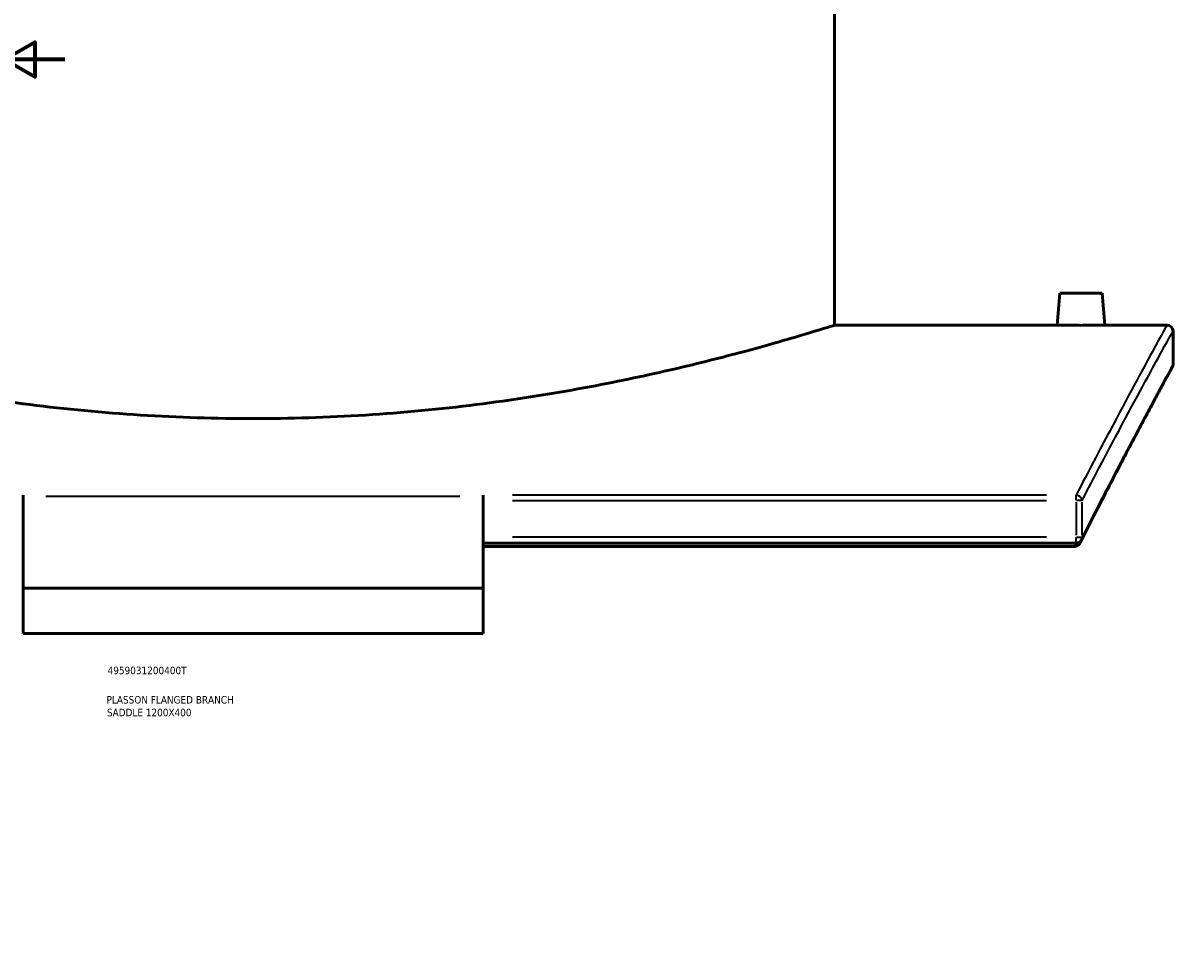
# Model space of a CAD drawing. Header units: millimetres. Extents: x -674 to 1238, y -406 to 964.
# Tile 9 of 13: x 827 to 1208, y 0 to 309. Entities that reach past the tile are written whole.
import ezdxf

# ---------------------------------------------------------------- set-up
doc = ezdxf.new("R2010")
doc.units = ezdxf.units.MM
for name, color, linetype, lineweight in [('Border (ANSI)', 7, 'Continuous', 70), ('Title (ISO)', 7, 'Continuous', 50), ('Visible (ANSI)', 7, 'Continuous', 50), ('Visible Narrow (ANSI)', 7, 'Continuous', 35)]:
    doc.layers.add(name, color=color, linetype=linetype, lineweight=lineweight)
doc.styles.add('Note Text (ANSI)', font='tahoma.ttf')
doc.styles.add('Note Text (ISO)', font='tahoma.ttf')

# ---------------------------------------------------------------- blocks, each defined once
blk = doc.blocks.new('Borders Default Border')
at = {"layer": 'Border (ANSI)'}
for p, q in [((70.08, 574), (70.08, 576.8)), ((140.17, 574), (140.17, 576.8)), ((210.25, 574), (210.25, 576.8)), ((280.33, 574), (280.33, 576.8)), ((350.42, 574), (350.42, 576.8)), ((490.58, 574), (490.58, 576.8)), ((560.67, 574), (560.67, 576.8)), ((630.75, 574), (630.75, 576.8)), ((700.83, 574), (700.83, 576.8)), ((770.92, 574), (770.92, 576.8)), ((20, 519.75), (17.2, 519.75)), ((821, 519.75), (823.8, 519.75)), ((20, 445.5), (17.2, 445.5)), ((821, 445.5), (823.8, 445.5)), ((20, 371.25), (17.2, 371.25)), ((821, 371.25), (823.8, 371.25)), ((20, 222.75), (17.2, 222.75)), ((821, 222.75), (823.8, 222.75)), ((20, 148.5), (17.2, 148.5)), ((821, 148.5), (823.8, 148.5)), ((20, 74.25), (17.2, 74.25)), ((821, 74.25), (823.8, 74.25)), ((70.08, 20), (70.08, 17.2)), ((140.17, 20), (140.17, 17.2)), ((210.25, 20), (210.25, 17.2)), ((280.33, 20), (280.33, 17.2)), ((350.42, 20), (350.42, 17.2)), ((490.58, 20), (490.58, 17.2)), ((560.67, 20), (560.67, 17.2)), ((630.75, 20), (630.75, 17.2)), ((700.83, 20), (700.83, 17.2)), ((770.92, 20), (770.92, 17.2))]:
    blk.add_line(p, q, dxfattribs=at)
at = {"layer": 'Border (ANSI)', "flags": 128}
for points in [[(420.5, 594), (420.5, 574), (414.73, 584), (426.27, 584), (420.5, 574)], [(20, 20), (20, 574), (821, 574), (821, 20), (20, 20)], [(0, 297), (20, 297), (10, 302.77), (10, 291.23), (20, 297)], [(841, 297), (821, 297), (831, 302.77), (831, 291.23), (821, 297)], [(420.5, 0), (420.5, 20), (414.73, 10), (426.27, 10), (420.5, 20)]]:
    blk.add_lwpolyline(points, dxfattribs=at)
at = {"layer": 'Border (ANSI)', "color": 5, "true_color": 0x0000ff, "char_height": 2.4, "attachment_point": 7, "style": 'Note Text (ANSI)'}
for s, insert in [('1', (34.5, 574.4)), ('2', (104.4, 574.4)), ('3', (174.46, 574.35)), ('4', (244.45, 574.4)), ('5', (314.67, 574.35)), ('6', (384.69, 574.35)), ('7', (454.8, 574.4)), ('8', (524.84, 574.35)), ('9', (594.92, 574.35)), ('10', (664.35, 574.35)), ('11', (734.43, 574.4)), ('12', (804.52, 574.4)), ('A', (17.38, 555.68)), ('A', (821.58, 555.68)), ('B', (17.67, 481.43)), ('B', (821.87, 481.43)), ('C', (17.51, 407.13)), ('C', (821.71, 407.13)), ('D', (17.52, 332.93)), ('D', (821.72, 332.93)), ('E', (17.71, 258.68)), ('E', (821.91, 258.68)), ('F', (17.78, 184.43)), ('F', (821.98, 184.43)), ('G', (17.4, 110.13)), ('G', (821.6, 110.13)), ('H', (17.53, 35.93)), ('H', (821.73, 35.93)), ('1', (34.5, 17.2)), ('2', (104.4, 17.2)), ('3', (174.46, 17.15)), ('4', (244.45, 17.2)), ('5', (314.67, 17.15)), ('6', (384.69, 17.15)), ('7', (454.8, 17.2)), ('8', (524.84, 17.15)), ('9', (594.92, 17.15)), ('10', (664.35, 17.15)), ('11', (734.43, 17.2)), ('12', (804.52, 17.2))]:
    blk.add_mtext(s, dxfattribs=dict(at, insert=insert))
blk = doc.blocks.new('Title Blocks ISO')
at = {"layer": 'Title (ISO)', "color": 232, "true_color": 0xca0064, "style": 'Note Text (ISO)'}
for tag, p in [('PART_NUMBER_001', (34.16, 73.13)), ('DESCRIPTION_001', (33.84, 63.4)), ('DESCRIPTION_002', (33.96, 59.18))]:
    blk.add_attdef(tag, p, '', height=2.5, dxfattribs=at)

msp = doc.modelspace()

# ---------------------------------------------------------------- linework, layer by layer
at = {"layer": 'Visible (ANSI)'}
for p, q in [((1096.18, 208.89), (1096.18, 378.89)), ((1170.88, 219.49), (1169.95, 208.89)), ((1184.88, 219.49), (1170.88, 219.49)), ((1184.88, 219.49), (1185.8, 208.89)), ((1169.95, 208.89), (1096.18, 208.89)), ((1206.38, 208.89), (1185.8, 208.89)), ((1208.38, 195.89), (1208.38, 206.89)), ((827.13, 152.56), (827.13, 152.02)), ((979.63, 152.02), (979.63, 152.56)), ((827.13, 152.02), (827.13, 121.68)), ((979.63, 121.68), (979.63, 152.02)), ((1176.3, 136.61), (979.63, 136.61)), ((1175.61, 135.45), (979.63, 135.45)), ((979.63, 121.68), (827.13, 121.68)), ((827.13, 106.68), (827.13, 121.68)), ((979.63, 121.68), (979.63, 106.68)), ((979.63, 106.68), (827.13, 106.68))]:
    msp.add_line(p, q, dxfattribs=at)
for centre, start, end in [((1206.38, 206.89), 0, 90), ((1206.38, 195.89), 331.4622, 0), ((1176.3, 138.61), 270, 333.1694)]:
    msp.add_arc(centre, 2, start, end, dxfattribs=at)
for points, knots in [([(903.38, 177.89), (897.28, 177.89), (891.08, 177.99), (878.62, 178.38), (872.35, 178.68), (853.62, 179.88), (841.23, 181.07), (817.51, 184.05), (806.15, 185.84), (785.18, 189.64), (775.56, 191.66), (758.53, 195.53), (750.53, 197.52), (736.41, 201.25), (730.28, 202.99), (720.41, 205.86), (716.67, 207.01), (712.98, 208.14), (712.07, 208.43), (710.87, 208.8), (710.58, 208.89), (710.58, 208.89)], [0, 0, 0, 0, 1.829353, 1.829353, 3.658706, 3.658706, 7.317413, 7.317413, 10.976119, 10.976119, 14.634825, 14.634825, 18.292221, 18.292221, 21.949617, 21.949617, 25.607013, 25.607013, 27.435711, 27.435711, 29.264409, 29.264409, 29.264409, 29.264409]), ([(1096.18, 208.89), (1096.18, 208.89), (1095.89, 208.8), (1094.68, 208.43), (1093.77, 208.14), (1090.08, 207.01), (1086.34, 205.86), (1076.47, 202.99), (1070.35, 201.25), (1056.22, 197.52), (1048.22, 195.53), (1031.19, 191.66), (1021.57, 189.64), (1000.6, 185.84), (989.25, 184.05), (965.52, 181.07), (953.13, 179.88), (934.4, 178.68), (928.13, 178.38), (915.67, 177.99), (909.47, 177.89), (903.38, 177.89)], [87.793226, 87.793226, 87.793226, 87.793226, 89.621924, 89.621924, 91.450622, 91.450622, 95.108017, 95.108017, 98.765413, 98.765413, 102.422809, 102.422809, 106.081515, 106.081515, 109.740222, 109.740222, 113.398928, 113.398928, 115.228281, 115.228281, 117.057634, 117.057634, 117.057634, 117.057634]), ([(1177.88, 208.84), (1176.88, 208.84), (1175.82, 208.85), (1173.87, 208.86), (1172.97, 208.86), (1171.57, 208.88), (1170.96, 208.88), (1170.15, 208.89), (1169.95, 208.89), (1169.95, 208.89)], [2.389614, 2.389614, 2.389614, 2.389614, 2.688334, 2.688334, 2.987055, 2.987055, 3.285738, 3.285738, 3.58442, 3.58442, 3.58442, 3.58442]), ([(1185.8, 208.89), (1185.8, 208.89), (1185.61, 208.89), (1184.8, 208.88), (1184.19, 208.88), (1182.78, 208.86), (1181.89, 208.86), (1179.93, 208.85), (1178.87, 208.84), (1177.88, 208.84)], [5.974034, 5.974034, 5.974034, 5.974034, 6.272716, 6.272716, 6.571399, 6.571399, 6.87012, 6.87012, 7.168841, 7.168841, 7.168841, 7.168841]), ([(1208.13, 194.94), (1208.13, 194.94), (1208.03, 194.74), (1207.6, 193.95), (1207.28, 193.36), (1206.42, 191.79), (1205.89, 190.81), (1204.62, 188.46), (1203.88, 187.09), (1202.21, 183.97), (1201.27, 182.22), (1199.2, 178.34), (1198.06, 176.22), (1195.62, 171.6), (1194.3, 169.11), (1191.5, 163.77), (1190.01, 160.92), (1186.86, 154.87), (1185.21, 151.68), (1181.76, 144.94), (1179.95, 141.41), (1178.08, 137.71)], [28.638699, 28.638699, 28.638699, 28.638699, 31.30821, 31.30821, 33.977722, 33.977722, 36.647234, 36.647234, 39.316746, 39.316746, 41.986258, 41.986258, 44.65577, 44.65577, 47.325282, 47.325282, 49.994794, 49.994794, 52.664306, 52.664306, 55.333818, 55.333818, 55.333818, 55.333818]), ([(1177.76, 137.06), (1177.64, 136.84), (1177.51, 136.62), (1177.17, 136.18), (1176.97, 135.98), (1176.63, 135.72), (1176.47, 135.63), (1176.3, 135.57)], [-0.1995546, -0.1995546, -0.1995546, -0.1995546, -0.1318355, -0.1318355, -0.0541591, -0.0541591, 0, 0, 0, 0])]:
    msp.add_open_spline(points, degree=3, knots=knots, dxfattribs=at)
for points in [[(1177.76, 137.06), (1177.87, 137.28), (1177.97, 137.49), (1178.08, 137.71)], [(1175.61, 135.45), (1175.85, 135.45), (1176.08, 135.49), (1176.3, 135.57)]]:
    msp.add_open_spline(points, degree=3, dxfattribs=at)
at = {"layer": 'Visible Narrow (ANSI)'}
for p, q in [((1166.46, 152.56), (989.46, 152.56)), ((1176.3, 150.86), (1176.3, 152.51)), ((972, 152.02), (834.75, 152.02)), ((989.46, 150.74), (1166.46, 150.74)), ((1176.3, 150.14), (1176.3, 139.22)), ((1178.21, 150.74), (1176.43, 150.74)), ((1178.24, 139.22), (1178.24, 150.14)), ((1166.46, 138.61), (989.46, 138.61)), ((1176.3, 136.62), (1176.3, 138.45)), ((1176.43, 138.61), (1178.21, 138.61))]:
    msp.add_line(p, q, dxfattribs=at)
for centre, major_axis, ratio, start_param, end_param in [((1176.3, 150.74), (-1.78, 0.92), 0.887885, 3.742636, 5.069093), ((1176.3, 138.61), (1.78, -0.9), 0.884564, 0.025972, 0.493465)]:
    msp.add_ellipse(centre, major_axis=major_axis, ratio=ratio, start_param=start_param, end_param=end_param, dxfattribs=at)
for points, knots in [([(1206.38, 208.89), (1206.38, 208.89), (1206.38, 208.89), (1206.38, 208.89), (1206.38, 208.89), (1204.71, 205.89), (1198.25, 194.07), (1193.46, 185.25), (1184.05, 167.48), (1180.34, 160.39), (1176.3, 152.56)], [-27.801579, -27.801579, -27.801579, -27.801579, -27.801577, -27.801577, -27.801577, -17.336527, -17.336527, -6.871482, -6.871482, -1.138556, -1.138556, -1.138556, -1.138556]), ([(1178.24, 150.74), (1182.29, 158.55), (1186.01, 165.62), (1195.44, 183.33), (1200.23, 192.11), (1206.71, 203.9), (1208.38, 206.89), (1208.38, 206.89), (1208.38, 206.89), (1208.38, 206.89), (1208.38, 206.89)], [1.138556, 1.138556, 1.138556, 1.138556, 6.871482, 6.871482, 17.336527, 17.336527, 27.801577, 27.801577, 27.801577, 27.801579, 27.801579, 27.801579, 27.801579]), ([(1208.38, 195.89), (1208.38, 195.89), (1208.38, 195.89), (1208.38, 195.89), (1208.38, 195.89), (1206.76, 192.94), (1200.47, 181.28), (1195.81, 172.59), (1186.42, 154.61), (1182.51, 147.03), (1178.24, 138.61)], [28.638699, 28.638699, 28.638699, 28.638699, 28.6387, 28.6387, 28.6387, 38.950799, 38.950799, 49.262894, 49.262894, 55.333818, 55.333818, 55.333818, 55.333818])]:
    msp.add_open_spline(points, degree=3, knots=knots, dxfattribs=at)
msp.add_open_spline([(1176.2, 136.61), (1176.01, 136.22), (1175.81, 135.84), (1175.61, 135.45)], degree=3, dxfattribs=at)

# ---------------------------------------------------------------- block references
msp.add_blockref('Borders Default Border', (0, 0))
msp.add_blockref('Title Blocks ISO', (821, 20)).add_auto_attribs({'PART_NUMBER_001': '4959031200400T', 'DESCRIPTION_001': 'PLASSON FLANGED BRANCH', 'DESCRIPTION_002': 'SADDLE 1200X400'})

doc.saveas('drawing.dxf')
